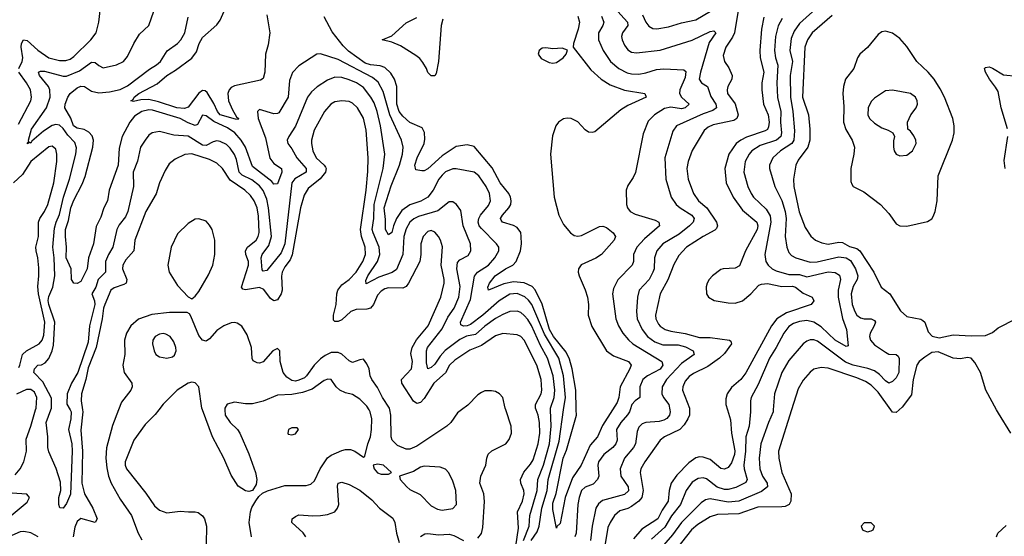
# Model space of a CAD drawing. Header units: inches. Extents: x 1682530 to 1839546, y 640742 to 791647.
# Tile 92 of 256: x 1721048 to 1726555, y 659293 to 662183. Entities that reach past the tile are written whole.
import ezdxf

# ---------------------------------------------------------------- set-up
doc = ezdxf.new("R2010")
doc.units = ezdxf.units.IN
doc.header["$MEASUREMENT"] = 0
doc.layers.add('B7625', color=7, linetype='Continuous')
doc.layers.add('B7626', color=7, linetype='Continuous')

msp = doc.modelspace()

# ---------------------------------------------------------------- linework, layer by layer
at = {"layer": 'B7625', "color": 5}
for points, elevation in [([(1721023.3, 659636.7), (1721049.9, 659670), (1721070.3, 659709.7), (1721085.3, 659770), (1721083.6, 659836.4), (1721110, 659908.7), (1721136.5, 660000)], 680), ([(1721329.4, 660000), (1721335, 659990), (1721334.1, 659950), (1721321.6, 659890), (1721339.3, 659810), (1721341.5, 659770), (1721331.2, 659528.8), (1721310, 659477), (1721290, 659449.6), (1721272.7, 659452.7), (1721266.9, 659470), (1721266.9, 659510), (1721278, 659550), (1721275.1, 659595), (1721252.3, 659672.2), (1721210, 659765.2), (1721205, 659790), (1721204.5, 659850), (1721194.9, 659930), (1721221.9, 660000)], 660), ([(1721399.7, 660000), (1721401.4, 659990), (1721390, 659886), (1721399.5, 659770), (1721396.1, 659590), (1721410.9, 659530.9), (1721457.2, 659450), (1721480.9, 659390), (1721470, 659369.9), (1721390, 659391.9), (1721370, 659375.5), (1721356.6, 659343.4), (1721347.7, 659290)], 680), ([(1721600, 660000), (1721567.4, 659912.6), (1721532.4, 659787.6), (1721529.3, 659730.7), (1721535.1, 659675.1), (1721544.8, 659630), (1721560.1, 659590), (1721610, 659500.9), (1721673.4, 659410), (1721710, 659310.3), (1721730, 659273.6)], 720), ([(1721825.9, 660000), (1721806, 659974), (1721750, 659918.9), (1721687.1, 659830), (1721637, 659710), (1721637.6, 659690), (1721645.3, 659670), (1721754.2, 659534.2), (1721802.7, 659462.7), (1721830, 659439.5), (1721870, 659424.9), (1721945.7, 659434.3), (1721991.1, 659428.9), (1722030, 659430.4), (1722046, 659426), (1722070, 659407.3), (1722081.6, 659390), (1722093.1, 659350), (1722090.3, 659249.6)], 740), ([(1722195.9, 660000), (1722197.6, 659970), (1722224.4, 659930), (1722266, 659890), (1722279.5, 659870), (1722330, 659753.4), (1722366, 659650), (1722373.4, 659610), (1722370, 659582), (1722350.4, 659549.6), (1722330, 659542.7), (1722310, 659547), (1722270, 659574), (1722230, 659635.1), (1722189.8, 659730), (1722126.2, 659850), (1722070, 660000)], 740), ([(1722344.5, 659290), (1722331.2, 659370), (1722338.3, 659430), (1722346, 659454), (1722367.9, 659492.1), (1722385.1, 659514.9), (1722406.6, 659533.4), (1722433.3, 659546.7), (1722530, 659576.2), (1722650, 659578), (1722675.7, 659584.3), (1722696.9, 659603.1), (1722728.6, 659670), (1722768.9, 659731.1), (1722790, 659745.9), (1722850, 659772.7), (1722870, 659779.3), (1722898.9, 659778.9), (1722923, 659770), (1722970, 659736), (1722978.6, 659741.4), (1722994.8, 659810), (1723009.9, 659850.1), (1723016.2, 659890), (1723017.3, 659950), (1723007.4, 659990), (1723001.7, 660000)], 740), ([(1723518.2, 660000), (1723496.2, 659983.8), (1723459.7, 659930), (1723436.5, 659910), (1723270, 659796.6), (1723230, 659780.8), (1723210, 659781.2), (1723161.3, 659801.3), (1723131, 659830), (1723125.5, 659850), (1723123.5, 659970), (1723118.7, 660000)], 720), ([(1723610, 659282.6), (1723630, 659308), (1723638.1, 659341.8), (1723646.8, 659486.8), (1723643.4, 659530), (1723622.3, 659590), (1723627.8, 659630), (1723655.4, 659690), (1723660.8, 659730), (1723668.4, 659751.6), (1723688.6, 659771.4), (1723766.5, 659810), (1723786, 659834), (1723798.8, 659870), (1723797.3, 659910), (1723766.8, 660000)], 720), ([(1723809.9, 659150), (1723837.5, 659337.5), (1723832.9, 659430), (1723860.5, 659490), (1723869.9, 659530), (1723868, 659550), (1723851.4, 659590), (1723849.9, 659610), (1723867.7, 659652.3), (1723904.2, 659695.8), (1723919, 659721), (1723947.6, 659810), (1723956.4, 659870), (1723955.3, 659930), (1723947.1, 659970), (1723936, 660000)], 680), ([(1723866.2, 659270), (1723898, 659350), (1723901, 659410), (1723941.3, 659550), (1723945.1, 659610), (1723978.5, 659690), (1724010.5, 659810), (1724019.6, 659910), (1724017, 660000)], 660), ([(1723909.5, 659270), (1723941.5, 659318.5), (1723953.7, 659350), (1723967.8, 659450), (1723997.4, 659550), (1724004.4, 659610), (1724064.4, 659824.4), (1724090.4, 660000)], 640), ([(1724363, 660000), (1724307.3, 659912.7), (1724279, 659850), (1724238.1, 659801.9), (1724187.7, 659690), (1724139.8, 659620.2), (1724099, 659510), (1724070, 659364), (1724053, 659347), (1724050, 659338), (1724030, 659442), (1724030, 659478.8), (1724048.4, 659531.6), (1724087.6, 659730), (1724105.7, 659774.3), (1724161.5, 659970), (1724160.7, 660000)], 620), ([(1724462.3, 660000), (1724459.2, 659990), (1724448.4, 659971.6), (1724410.1, 659930), (1724386.1, 659890), (1724388.9, 659830), (1724382.1, 659810), (1724365, 659790), (1724314.4, 659750), (1724285.7, 659710), (1724281.9, 659690), (1724286.8, 659630), (1724280.1, 659610), (1724256.3, 659583.7), (1724210, 659566.9), (1724189.6, 659550), (1724176.5, 659510), (1724170.1, 659470), (1724160.4, 659310), (1724153.4, 659290)], 640), ([(1724684.5, 660000), (1724686.4, 659990), (1724682.5, 659970), (1724667.8, 659952.2), (1724650, 659942.4), (1724625.2, 659934.8), (1724550, 659929.9), (1724530, 659922.1), (1724510, 659904), (1724501.5, 659878.5), (1724492.4, 659810), (1724481.9, 659790), (1724431.4, 659730), (1724405.9, 659670), (1724410.1, 659630), (1724451.4, 659570), (1724453.1, 659546.9), (1724430, 659527.5), (1724307.2, 659492.8), (1724285, 659475), (1724270.5, 659449.5), (1724249.2, 659350), (1724241, 659270)], 660), ([(1724793.6, 660000), (1724793.8, 659970), (1724785.8, 659950), (1724764, 659916), (1724739.5, 659890), (1724654.4, 659850), (1724629.7, 659830.3), (1724544.5, 659710), (1724522.7, 659670), (1724518.2, 659650), (1724536, 659550), (1724527.2, 659510), (1724510.3, 659489.7), (1724470, 659459.9), (1724450, 659447.7), (1724404.8, 659435.2), (1724375.3, 659410), (1724350.1, 659369.9), (1724338.4, 659341.6), (1724322.1, 659250)], 680), ([(1725006.2, 660000), (1725024.1, 659944.1), (1725030.1, 659869.9), (1725048.6, 659771.4), (1725046.2, 659750), (1725030, 659704.8), (1725010, 659678.4), (1724990, 659668.1), (1724970, 659671.5), (1724910, 659722.9), (1724870, 659736.4), (1724850, 659737.1), (1724830, 659731.7), (1724790, 659704.2), (1724724.3, 659635.7), (1724691.1, 659590), (1724679.7, 659550), (1724674.6, 659490), (1724640.8, 659439.2), (1724616.5, 659390), (1724527.2, 659332.8), (1724481.1, 659278.9)], 720), ([(1725135, 660000), (1725135, 659990), (1725127.6, 659910), (1725109.7, 659850), (1725108.2, 659770), (1725097.9, 659690), (1725099.4, 659670), (1725116.6, 659610), (1725110, 659593.3), (1725053.4, 659566.6), (1725010, 659554.5), (1724990, 659554), (1724948.4, 659568.4), (1724890, 659614.9), (1724870, 659620.8), (1724843.2, 659616.8), (1724810, 659596.1), (1724775.8, 659550), (1724744.6, 659470), (1724693.1, 659406.9), (1724656.2, 659343.8), (1724582.3, 659277.7)], 740), ([(1725262.3, 660000), (1725261.5, 659990), (1725235.4, 659930), (1725193.6, 659810), (1725184.6, 659730), (1725187.5, 659670), (1725201.7, 659630), (1725228.1, 659590), (1725230.1, 659569.9), (1725196.7, 659543.3), (1725070, 659489.2), (1725010, 659484.5), (1724910, 659502.2), (1724883.9, 659496.1), (1724859.4, 659480.6), (1724750, 659370.9), (1724699.4, 659300.6), (1724623.8, 659216.2)], 760), ([(1725364.3, 660000), (1725292.5, 659770), (1725294.4, 659730), (1725310.1, 659650), (1725362.2, 659530), (1725361, 659490), (1725351, 659470), (1725330, 659459.9), (1725310, 659457.3), (1725175.8, 659455.8), (1725070, 659419.4), (1724950, 659415), (1724910, 659402.2), (1724841.3, 659358.7), (1724805.8, 659330), (1724692.7, 659187.3)], 780), ([(1725966.3, 660000), (1725950, 659985.8), (1725930, 659986.8), (1725920.6, 660000)], 780), ([(1726591.6, 659870), (1726521.8, 659981.8), (1726511.9, 660000)], 780), ([(1722649.1, 659290), (1722633.2, 659313.2), (1722569.7, 659370), (1722571.5, 659390), (1722590, 659404.6), (1722610, 659412.1), (1722686.5, 659406.5), (1722731.1, 659408.9), (1722770, 659414.2), (1722809.9, 659430.1), (1722825.8, 659450), (1722833, 659470), (1722825.9, 659574.1), (1722830, 659590.3), (1722850, 659595), (1722890, 659582), (1722951.1, 659551.1), (1723016.5, 659496.5), (1723060.2, 659450), (1723134.5, 659394.5), (1723146.2, 659370), (1723154.8, 659310), (1723170, 659258.4)], 720), ([(1720999.9, 659410), (1721090, 659484.7), (1721103.5, 659510), (1721088.6, 659528.6), (1720950, 659538)], 680), ([(1726511.5, 659290), (1726518.4, 659310), (1726566.3, 659353.7)], 780), ([(1721151.4, 659290), (1721110, 659312.5), (1721070, 659320.3), (1721050, 659318.1), (1721003.3, 659296.7)], 680), ([(1723289.1, 659290.9), (1723313.5, 659306.5), (1723330, 659308.5), (1723390, 659300.9), (1723450, 659304.3), (1723476.9, 659296.9), (1723530, 659269.1)], 720)]:
    msp.add_lwpolyline(points, dxfattribs=dict(at, elevation=elevation))
for points, elevation in [([(1722599, 659899), (1722570, 659899), (1722552, 659890), (1722546.8, 659870), (1722550, 659864.7), (1722570, 659861), (1722590, 659866.8), (1722608, 659890)], 760), ([(1723050, 659696.2), (1723024.7, 659690), (1723031, 659670), (1723050, 659648.4), (1723070, 659640.5), (1723110, 659641), (1723128, 659650), (1723082, 659690)], 740), ([(1723310, 659684.7), (1723290, 659679.1), (1723250, 659656.3), (1723172, 659630), (1723176, 659610), (1723213.4, 659570), (1723230, 659555.5), (1723287.6, 659527.6), (1723350, 659463.7), (1723384.5, 659444.5), (1723410, 659438.5), (1723470, 659449.1), (1723491.1, 659470), (1723487, 659550), (1723470, 659601.6), (1723447.2, 659647.2), (1723428.8, 659668.8), (1723399.1, 659679.1)], 740), ([(1725810, 659368.7), (1725772, 659368), (1725754, 659350), (1725762, 659330), (1725770, 659326), (1725790, 659318), (1725810, 659322.8), (1725822, 659330), (1725828.7, 659350)], 820)]:
    msp.add_lwpolyline(points, close=True, dxfattribs=dict(at, elevation=elevation))
at = {"layer": 'B7626', "color": 5}
for points, elevation in [([(1721042.2, 661910), (1721062.5, 661950), (1721066.1, 661970), (1721056.3, 662030), (1721058, 662050), (1721069.5, 662070.5), (1721090, 662067.3), (1721150, 662013.3), (1721210, 661970.1), (1721270, 661953.9), (1721305.9, 661954.1), (1721330, 661962.9), (1721350, 661977.3), (1721446.2, 662070), (1721475, 662110), (1721491.1, 662168.9), (1721500.2, 662250)], 680), ([(1721221.9, 660000), (1721225.8, 660010), (1721226, 660066), (1721177.6, 660157.6), (1721127, 660210), (1721131.1, 660230), (1721149.7, 660250), (1721170, 660251.9), (1721190, 660263), (1721210, 660288.3), (1721229.1, 660330.9), (1721237.2, 660362.8), (1721244.6, 660490), (1721210, 660589.2), (1721207.8, 660612.2), (1721210, 660635.3), (1721232.9, 660687.1), (1721244.8, 660750), (1721241.4, 660850), (1721232.6, 660910), (1721243, 661017.1), (1721251, 661050), (1721270, 661093.8), (1721292.1, 661190), (1721326.7, 661290), (1721362.4, 661430), (1721366.4, 661466.4), (1721356.2, 661496.2), (1721317.2, 661537.2), (1721290, 661574.8), (1721270, 661592.9), (1721250, 661597.4), (1721229.1, 661590.9), (1721180.9, 661559.1), (1721116, 661504), (1721110, 661493), (1721104, 661496), (1721089, 661489), (1721098, 661502), (1721096.4, 661510), (1721114, 661570), (1721197.6, 661690), (1721219, 661750), (1721216.9, 661790), (1721208.9, 661810), (1721157.7, 661870), (1721153, 661890), (1721164.1, 661895.9), (1721185.7, 661894.3), (1721290, 661867.4), (1721310, 661866.8), (1721383, 661897), (1721450, 661945.3), (1721470, 661943.8), (1721490, 661926.7), (1721514.5, 661914.5), (1721589.2, 661930), (1721627.6, 661950), (1721650, 661978), (1721685.7, 662050), (1721717.7, 662102.3), (1721770, 662150.7), (1721798, 662230)], 660), ([(1722430.8, 662210), (1722447.5, 662110), (1722437.1, 662042.9), (1722421.9, 661990), (1722419.3, 661890), (1722410, 661854.5), (1722394.7, 661845.3), (1722250, 661813.7), (1722230, 661803.4), (1722219.8, 661790), (1722212.2, 661770), (1722215.5, 661730), (1722238, 661678), (1722260.3, 661640.3), (1722271.8, 661630), (1722270, 661625.6), (1722254.2, 661625.8), (1722170, 661651), (1722154.5, 661670), (1722134.2, 661714.2), (1722096.4, 661776.4), (1722085.2, 661785.2), (1722070, 661786.2), (1722050, 661772.8), (1721990, 661694.4), (1721970, 661687), (1721927.2, 661690), (1721823.9, 661723.9), (1721770, 661736.6), (1721725.1, 661734.9), (1721685.1, 661725.1), (1721668.5, 661728.5), (1721683.1, 661736.9), (1721688.9, 661750), (1721714, 661770), (1721816.2, 661823.8), (1721870, 661871), (1721919.4, 661900.6), (1722010, 661968.7), (1722036.9, 662003.1), (1722052.2, 662050), (1722070, 662083), (1722150, 662153.9), (1722170, 662181.3), (1722192.1, 662230)], 620), ([(1724375.4, 662250), (1724447.2, 662170), (1724448.6, 662150), (1724419, 662110), (1724414, 662090), (1724416.8, 662070), (1724430, 662040.9), (1724450, 662015.2), (1724470, 662001.7), (1724498, 661998), (1724630, 662013.3), (1724810, 662069.1), (1724910, 662116.8), (1724930, 662121.7), (1724940.9, 662110), (1724904.7, 662055.3), (1724855.5, 661890), (1724849.2, 661850), (1724861.8, 661830), (1724895.8, 661810), (1724914.3, 661754.3), (1724942.1, 661710), (1724946, 661690), (1724925.5, 661674.5), (1724870, 661657.1), (1724722, 661590), (1724701.4, 661558.6), (1724655.7, 661410), (1724662.5, 661290), (1724691.8, 661190), (1724719.3, 661150), (1724742.9, 661130), (1724807.8, 661090), (1724820.9, 661070), (1724814.4, 661050), (1724794.3, 661030), (1724736, 660984), (1724646, 660930), (1724610.9, 660890), (1724598.3, 660850), (1724596.4, 660790), (1724590.1, 660770), (1724568, 660730), (1724511.9, 660670), (1724503.3, 660630), (1724498.2, 660550), (1724501.8, 660510), (1724529.6, 660450), (1724559.5, 660410), (1724601.3, 660381.3), (1724644.7, 660364.7), (1724730, 660363.4), (1724772.1, 660352.1), (1724814.8, 660330), (1724821, 660310), (1724750, 660259.1), (1724665.2, 660170), (1724642.2, 660130), (1724640.1, 660090), (1724648.4, 660070), (1724678.6, 660030), (1724684.5, 660000)], 660), ([(1724531.8, 662210), (1724550, 662168.9), (1724566.2, 662146.2), (1724590, 662132.9), (1724611.8, 662131.8), (1724677.1, 662142.9), (1724750, 662165.3), (1724830, 662182.1), (1724912.1, 662230)], 680), ([(1725072.3, 662267.7), (1725045.9, 662110), (1725035.1, 662084.9), (1724998.4, 662030), (1724983, 661983), (1724989.3, 661950), (1725013.5, 661913.5), (1725033.1, 661870), (1725032, 661850), (1725009.5, 661810), (1725004.8, 661790), (1725006.8, 661770), (1725050, 661712.8), (1725067, 661650), (1725059.2, 661630), (1725041.7, 661618.3), (1724925.9, 661594.1), (1724898.8, 661581.2), (1724876.2, 661563.8), (1724808.5, 661451.5), (1724786.9, 661390), (1724778.9, 661350), (1724786.2, 661290), (1724817.4, 661210), (1724845.5, 661170), (1724890.6, 661130.6), (1724944.4, 661050), (1724950.6, 661029.4), (1724945.2, 661014.8), (1724935.3, 661004.7), (1724870, 660970.5), (1724776.8, 660910), (1724735.4, 660864.6), (1724706.6, 660813.4), (1724672.3, 660727.7), (1724630.1, 660650), (1724604.5, 660530), (1724606.4, 660510), (1724620.5, 660480.5), (1724630, 660468.1), (1724657.4, 660450), (1724690, 660440.6), (1724770, 660428), (1724850, 660404.7), (1724910, 660405), (1725017.3, 660390), (1725025.2, 660385.3), (1725028.4, 660370), (1724990, 660316.5), (1724961.6, 660290), (1724897.3, 660242.7), (1724815.8, 660204.2), (1724793.2, 660186.8), (1724770, 660160.3), (1724756.4, 660130), (1724755.3, 660110), (1724793.5, 660010), (1724793.6, 660000)], 680), ([(1725518.9, 662261.1), (1725410, 662161.6), (1725380.4, 662119.6), (1725362.6, 662077.4), (1725355.3, 662010), (1725370.4, 661950), (1725358, 661870), (1725359.3, 661750), (1725372.9, 661670), (1725381, 661561), (1725378.7, 661510), (1725367.5, 661490), (1725303.9, 661450), (1725259.8, 661410), (1725241.3, 661370), (1725242.2, 661350), (1725270.8, 661250), (1725311.6, 661171.6), (1725330.1, 661110.1), (1725334.6, 661070), (1725330.1, 660970), (1725338.8, 660910), (1725350, 660880.3), (1725364.2, 660864.2), (1725388.7, 660850), (1725470, 660826.6), (1725509.2, 660829.2), (1725630, 660856.2), (1725670, 660851.5), (1725695.4, 660835.4), (1725722.6, 660790), (1725735, 660750), (1725732.7, 660730), (1725709.2, 660690), (1725698.8, 660650), (1725705, 660590), (1725718.2, 660550), (1725730, 660529.5), (1725750, 660514.5), (1725771.2, 660508.8), (1725810.1, 660510.1), (1725830, 660499.3), (1725834.4, 660490), (1725827.3, 660470), (1725804.3, 660430), (1725800.2, 660410), (1725805.9, 660390), (1725830, 660363.7), (1725890, 660323.7), (1725910, 660312.8), (1725950, 660309.1), (1725960.7, 660300.7), (1725966.9, 660286.9), (1725965.2, 660210), (1725950, 660179.4), (1725930, 660158.2), (1725910, 660149.8), (1725890, 660162.2), (1725857.9, 660197.9), (1725830, 660218.3), (1725791.6, 660231.6), (1725710, 660249.7), (1725667.6, 660267.6), (1725510, 660384.4), (1725490, 660391.7), (1725470, 660391.3), (1725450, 660383.7), (1725430.6, 660369.4), (1725350, 660276.8), (1725310.8, 660210), (1725270.1, 660090), (1725262.3, 660000)], 760), ([(1724090.4, 660000), (1724100.8, 660070), (1724089.7, 660190), (1724062.9, 660290), (1723983.5, 660423.4), (1723913, 660590), (1723894.6, 660614.6), (1723872.8, 660632.8), (1723830, 660651.8), (1723790, 660648), (1723729.8, 660610.2), (1723638.1, 660530), (1723570, 660478.2), (1723550, 660470), (1723530, 660468.5), (1723515.4, 660475.4), (1723513.9, 660490), (1723570, 660618.6), (1723591.2, 660748.8), (1723608.8, 660770), (1723670, 660810.1), (1723705.8, 660850), (1723728, 660890), (1723727.6, 660910), (1723715.4, 660930), (1723630, 661015.8), (1723618.7, 661030), (1723612, 661050), (1723615.6, 661070), (1723626, 661090), (1723670, 661143.2), (1723680.9, 661170), (1723674.9, 661210), (1723657.3, 661250), (1723615.9, 661310), (1723590, 661329.9), (1723490, 661349.1), (1723470, 661348.5), (1723430, 661331.1), (1723410, 661314), (1723391.8, 661290), (1723360.5, 661230), (1723329.8, 661190.2), (1723292.4, 661167.6), (1723230, 661147.2), (1723185.3, 661114.7), (1723155.6, 661070), (1723138.8, 661030), (1723130, 660993.3), (1723110, 660979.8), (1723094.5, 661010), (1723094.8, 661065.2), (1723087, 661130), (1723126.3, 661253.7), (1723172, 661370), (1723188.8, 661430), (1723193.6, 661470), (1723183, 661510), (1723118.1, 661650), (1723080.9, 661780.9), (1723053.7, 661833.7), (1723020.6, 661860.6), (1722830, 661959.7), (1722730, 661992.1), (1722710, 661991), (1722610, 661925.1), (1722573.1, 661886.9), (1722556.9, 661843.1), (1722549.5, 661750), (1722497.1, 661662.9), (1722490, 661658), (1722470, 661656.8), (1722390, 661680.5), (1722377.1, 661670), (1722381.4, 661630), (1722422.3, 661522.3), (1722447.8, 661407.8), (1722470, 661378.3), (1722512.7, 661350), (1722513.4, 661330), (1722490, 661265.6), (1722470, 661263.1), (1722457.4, 661277.4), (1722350, 661361.1), (1722310, 661470.5), (1722286.1, 661510), (1722250.9, 661550.9), (1722210, 661578.4), (1722132.8, 661612.8), (1722090, 661645.7), (1722070, 661648.7), (1722042.4, 661597.6), (1722030, 661591.3), (1721990, 661605.2), (1721945, 661630), (1721790, 661676.6), (1721770, 661679.1), (1721730.2, 661670), (1721690, 661642.7), (1721663.7, 661610), (1721620.8, 661530), (1721604.4, 661464.4), (1721597.7, 661370), (1721547.5, 661230), (1721538.8, 661170), (1721519.1, 661130), (1721502.3, 661077.7), (1721474.8, 661025.2), (1721461.4, 660930), (1721433, 660850), (1721424.4, 660790), (1721390, 660719.2), (1721370, 660708), (1721350, 660709.1), (1721337.6, 660730), (1721335.9, 660790), (1721308, 660850), (1721309.9, 660910), (1721303.5, 660970), (1721304.8, 661010), (1721320.5, 661059.5), (1721333.3, 661130), (1721350, 661173.5), (1721397.6, 661262.4), (1721413.7, 661306.3), (1721456.4, 661470), (1721460.1, 661510), (1721453.3, 661533.3), (1721433.9, 661553.9), (1721408.3, 661568.3), (1721370, 661577.1), (1721349.5, 661590), (1721333, 661633), (1721299.9, 661690), (1721302.5, 661710), (1721317.5, 661750), (1721329.8, 661770), (1721370, 661802.5), (1721390, 661811.8), (1721410, 661809.5), (1721450, 661783.6), (1721490, 661773.7), (1721550, 661779.2), (1721610, 661791.9), (1721650, 661813.2), (1721773.7, 661906.3), (1721812.5, 661930), (1721834.7, 661950), (1721871.7, 662008.3), (1721930, 662049.4), (1721948.9, 662070), (1721971.4, 662110), (1721990, 662197)], 640), ([(1724160.7, 660000), (1724157.7, 660110), (1724138.9, 660230), (1724123.8, 660283.8), (1724103.7, 660323.7), (1724032.7, 660410), (1724010.8, 660450), (1723970.7, 660590.7), (1723931.2, 660671.2), (1723913.8, 660690), (1723870, 660710.2), (1723810, 660717.4), (1723755.1, 660704.9), (1723669.6, 660670), (1723666.6, 660686.6), (1723674.8, 660710), (1723706.7, 660750), (1723764.9, 660790), (1723805.2, 660810), (1723823.9, 660830), (1723849.5, 660890), (1723854.5, 660930), (1723853.4, 660970), (1723850, 660992), (1723830, 661020.4), (1723810, 661031.2), (1723748.6, 661050), (1723741, 661061), (1723737, 661070), (1723747.4, 661090), (1723783.6, 661130), (1723794.1, 661150), (1723796.7, 661170), (1723793.3, 661190), (1723784.2, 661210), (1723735.6, 661270), (1723690, 661355), (1723590, 661474.6), (1723550, 661482.7), (1723490, 661474), (1723410, 661421), (1723330, 661348.4), (1723310, 661338.2), (1723297.2, 661337.2), (1723263.7, 661343.7), (1723258.1, 661370), (1723271.7, 661410), (1723309.4, 661490), (1723314, 661513.9), (1723312.2, 661552.2), (1723298.4, 661578.4), (1723230, 661607.5), (1723190, 661643.4), (1723169.6, 661669.6), (1723156.8, 661710), (1723157, 661810), (1723143.6, 661850), (1723124.2, 661884.2), (1723090, 661916), (1723064.2, 661924.2), (1723010, 661930), (1722980.8, 661940.8), (1722886.9, 662006.9), (1722856.6, 662036.6), (1722795.6, 662115.6), (1722750, 662198.4)], 620), ([(1723414.1, 662185.9), (1723404.6, 662150), (1723390.3, 661950), (1723378, 661882), (1723370.4, 661869.6), (1723350, 661868.3), (1723330, 661887.6), (1723322.7, 661910), (1723303.1, 661943.1), (1723285.6, 661965.6), (1723263, 661983), (1723177.2, 662037.2), (1723130, 662056.9), (1723075.3, 662070), (1723130, 662093.4), (1723210, 662164.6), (1723270, 662195.8)], 580), ([(1724170, 662203.1), (1724179.8, 662170), (1724171.5, 662130), (1724144.9, 662050), (1724142.8, 662030), (1724242.3, 661902.3), (1724300.7, 661850), (1724350, 661818.9), (1724430, 661788.3), (1724544, 661770), (1724552.4, 661750), (1724450, 661703.6), (1724410, 661679.5), (1724264.9, 661555.1), (1724250, 661551.1), (1724230, 661554.2), (1724210, 661566.6), (1724170, 661612.3), (1724131.8, 661630), (1724110, 661631.9), (1724090, 661628.9), (1724060.7, 661610), (1724046.3, 661590), (1724027.2, 661532.8), (1724016.3, 661430), (1724037.3, 661190), (1724064, 661090), (1724090, 661036.5), (1724128.6, 660990), (1724150, 660976.3), (1724170, 660972.1), (1724190, 660976.2), (1724290, 661025.2), (1724310, 661027.9), (1724330, 661019.6), (1724367.2, 660990), (1724380.3, 660970), (1724372.6, 660950), (1724301.3, 660870), (1724270, 660849.8), (1724188.3, 660811.7), (1724174, 660790), (1724171.8, 660770), (1724176.3, 660750), (1724211.6, 660671.6), (1724223.3, 660630), (1724230.1, 660590), (1724228.1, 660530), (1724247.1, 660467.1), (1724330.1, 660330.1), (1724370, 660301.9), (1724453.1, 660270), (1724468.1, 660250), (1724461.4, 660230), (1724405.7, 660130), (1724398.2, 660070), (1724390, 660042.4), (1724363, 660000)], 620), ([(1724302.9, 662202.9), (1724314.6, 662170), (1724309, 662150), (1724284.5, 662110), (1724285.3, 662070), (1724311.9, 662010), (1724352.2, 661950), (1724398.4, 661910), (1724446, 661886), (1724470, 661879.8), (1724510, 661878.1), (1724550, 661885.1), (1724610, 661903.9), (1724650, 661909.1), (1724762.9, 661902.9), (1724773.6, 661893.6), (1724770, 661860.5), (1724740.6, 661790), (1724738.8, 661770), (1724748.9, 661748.9), (1724792.6, 661710), (1724770.2, 661690), (1724750, 661685.1), (1724690, 661693.5), (1724654.4, 661685.6), (1724598.6, 661650), (1724564, 661616), (1724535.8, 661544.2), (1724491.8, 661328.2), (1724479.5, 661300.5), (1724450, 661255.1), (1724440.9, 661230), (1724442.2, 661150), (1724446.9, 661130), (1724461.7, 661110), (1724490, 661095.6), (1724602.1, 661062.1), (1724623.6, 661050), (1724626.9, 661030), (1724543.5, 660956.5), (1724500.5, 660910), (1724481.3, 660870), (1724480.2, 660830), (1724474.3, 660810), (1724392.8, 660727.1), (1724370, 660679.5), (1724363.2, 660650), (1724381.7, 660510), (1724397, 660470), (1724421.6, 660430), (1724452.3, 660392.3), (1724477.6, 660370), (1724640.2, 660270), (1724645, 660250), (1724630, 660228.6), (1724559, 660190), (1724534.1, 660170), (1724516.4, 660130), (1724515.8, 660070), (1724490, 660050.8), (1724471.7, 660030), (1724462.3, 660000)], 640), ([(1725210, 662197.4), (1725196.6, 662130), (1725186.8, 662010), (1725190.1, 661970), (1725209.3, 661890), (1725198.7, 661830), (1725199.7, 661790), (1725208.8, 661710), (1725235, 661650), (1725239.3, 661610), (1725236.9, 661583.1), (1725231.1, 661568.9), (1725218.3, 661561.7), (1725113.2, 661526.8), (1725080.8, 661510), (1725056, 661490), (1725015.1, 661430), (1724992.5, 661350), (1724998.8, 661270), (1725038.6, 661190), (1725090, 661117.4), (1725170.6, 661050.6), (1725176.1, 661030), (1725172.9, 661010), (1725107.8, 660890), (1725074.5, 660805.5), (1725050, 660793.3), (1724983, 660790), (1724970, 660785), (1724922.7, 660750), (1724904.4, 660730), (1724893.8, 660710), (1724887.8, 660687.8), (1724889, 660650), (1724900.4, 660630), (1724932.9, 660612.9), (1725010, 660598.3), (1725050, 660597), (1725090, 660610.9), (1725137, 660650), (1725182.3, 660697.7), (1725196.3, 660703.7), (1725230, 660706.9), (1725310.8, 660690.8), (1725370, 660692.6), (1725387.1, 660687.1), (1725430, 660653.1), (1725480.5, 660630), (1725490.4, 660610), (1725474, 660590), (1725337.4, 660542.6), (1725282.5, 660510), (1725253.6, 660470), (1725110, 660207.2), (1725081.9, 660170), (1725030, 660125), (1725005.1, 660090), (1724998, 660062), (1724996.6, 660030), (1725006.2, 660000)], 720), ([(1725313.4, 662190), (1725290.8, 662149.2), (1725275, 662090), (1725269.7, 662010), (1725275, 661970), (1725288, 661928), (1725282.2, 661830), (1725287.1, 661747.1), (1725304.5, 661670), (1725303.4, 661610), (1725309.7, 661550), (1725304.9, 661530), (1725281, 661510), (1725190, 661479.9), (1725143.7, 661450), (1725127.5, 661430), (1725106.4, 661390), (1725098.8, 661330), (1725121.3, 661250), (1725138.5, 661210), (1725151.7, 661190), (1725223.3, 661123.3), (1725246.1, 661086.1), (1725249.3, 661050), (1725215, 660870), (1725221.6, 660830), (1725234.6, 660810), (1725256.6, 660790), (1725278.3, 660778.3), (1725350, 660758.5), (1725410, 660757.3), (1725450, 660744.4), (1725570, 660771.8), (1725610, 660768), (1725633.6, 660753.6), (1725639.1, 660730), (1725626.6, 660670), (1725626.1, 660630), (1725650.7, 660510.7), (1725672.5, 660450), (1725682, 660358), (1725670, 660354.7), (1725610, 660389.5), (1725530, 660465.5), (1725490, 660491.5), (1725450, 660499.5), (1725410, 660495), (1725376.8, 660483.2), (1725350, 660465.9), (1725322, 660430), (1725279.9, 660350), (1725241, 660290), (1725178.5, 660141.5), (1725139.8, 660070), (1725135, 660050), (1725135, 660000)], 740), ([(1725593, 662207), (1725480.1, 662110), (1725454.4, 662070), (1725439.2, 662030), (1725426.2, 661750), (1725459.9, 661650), (1725466.8, 661570), (1725466.6, 661510), (1725455.5, 661470), (1725401.9, 661398.1), (1725388.6, 661370), (1725376.4, 661290), (1725377.4, 661250), (1725408.3, 661108.3), (1725441.3, 661021.3), (1725472.2, 660972.2), (1725499.6, 660950), (1725534.3, 660934.3), (1725570, 660928), (1725630, 660938.4), (1725650, 660937.1), (1725690, 660914.3), (1725730, 660902.1), (1725746.9, 660890), (1725825.9, 660770), (1725866.8, 660686.8), (1725914.7, 660650), (1725973.9, 660553.9), (1726010, 660521.8), (1726087.4, 660507.4), (1726100, 660500), (1726110.3, 660490), (1726130, 660436.3), (1726151.7, 660411.7), (1726190, 660403.1), (1726270, 660419.6), (1726370, 660414), (1726450, 660417), (1726490, 660433.4), (1726521.3, 660458.7), (1726620.5, 660510)], 780), ([(1721041.5, 661598.5), (1721109.2, 661730), (1721113.3, 661750), (1721107.3, 661790), (1721086.6, 661830), (1721043.4, 661890)], 680), ([(1726573.4, 661573.4), (1726537.9, 661690), (1726520.6, 661780.6), (1726506.5, 661806.5), (1726472.7, 661850), (1726449.8, 661890), (1726444, 661910), (1726450, 661916), (1726470, 661918.5), (1726490, 661911.5), (1726550, 661874.1), (1726627.2, 661867.2)], 780), ([(1724017, 660000), (1724016.7, 660010), (1724037.8, 660070), (1724040.6, 660110), (1724032.1, 660190), (1723999.3, 660290), (1723960.7, 660360.7), (1723910, 660472.8), (1723890, 660505.2), (1723870, 660528.7), (1723850, 660544.4), (1723830, 660552.9), (1723790, 660549.9), (1723750, 660533.2), (1723710, 660510.8), (1723650, 660467.9), (1723598.1, 660421.9), (1723547.6, 660412.4), (1723510, 660393.5), (1723427.8, 660332.2), (1723399.5, 660300.5), (1723370, 660255), (1723350, 660236.8), (1723329.9, 660229.9), (1723323.2, 660263.2), (1723323.4, 660330), (1723328.4, 660350), (1723410, 660454.5), (1723441.7, 660518.3), (1723477.4, 660570), (1723504, 660630), (1723511.4, 660690), (1723492.5, 660790), (1723496.1, 660823.9), (1723510, 660840.4), (1723556, 660864), (1723570.6, 660890), (1723569.9, 660930), (1723527.9, 661030), (1723514.8, 661114.8), (1723491.6, 661150), (1723470, 661164.4), (1723450, 661164.5), (1723385.8, 661114.2), (1723278.1, 661081.9), (1723251.5, 661068.5), (1723230.8, 661050), (1723210, 661012.8), (1723196.2, 660970), (1723191.3, 660868.7), (1723154.8, 660785.2), (1723132, 660768), (1723056.5, 660743.5), (1722985, 660705), (1722984, 660724), (1722994.3, 660750), (1723048.7, 660830), (1723061.7, 660870), (1723059.1, 660910), (1723024.1, 660990), (1723019.8, 661010), (1723028, 661070), (1723029.7, 661150), (1723080.1, 661350), (1723089.9, 661430), (1723066.8, 661590), (1723047.7, 661670), (1723030, 661718), (1723012.7, 661750), (1722970, 661803.6), (1722931.4, 661830), (1722890, 661847), (1722850, 661859.6), (1722810, 661860.9), (1722770, 661844.5), (1722712, 661808), (1722679.9, 661780.1), (1722658.1, 661750), (1722590, 661587.2), (1722552.9, 661530), (1722544.7, 661510), (1722548, 661490), (1722570, 661460.7), (1722597.5, 661410), (1722650.1, 661350), (1722650.8, 661330), (1722587.2, 661292.8), (1722570.1, 661270), (1722530.6, 660929.4), (1722510, 660877.9), (1722430, 660780.5), (1722410, 660776.4), (1722404.1, 660784.1), (1722398.5, 660850), (1722404.3, 660870), (1722440.4, 660919.6), (1722455.6, 660970), (1722439.3, 661130), (1722430, 661178.8), (1722410, 661227.3), (1722390, 661254), (1722346.5, 661286.5), (1722293, 661313), (1722274.9, 661330), (1722260.8, 661400.8), (1722248.8, 661428.8), (1722225, 661465), (1722204, 661484), (1722170, 661501.2), (1722150, 661504.5), (1722130, 661499.6), (1722090, 661479.3), (1722070, 661480.7), (1721990, 661531.1), (1721910, 661537.9), (1721830, 661557), (1721789.5, 661550.5), (1721770, 661537.2), (1721749.2, 661510), (1721724.2, 661470), (1721707.6, 661392.4), (1721683, 661330), (1721683.7, 661250), (1721652.9, 661110), (1721639, 661081), (1721604.6, 661035.4), (1721591.7, 661010), (1721569.4, 660910), (1721543.6, 660870), (1721527.9, 660830), (1721527, 660770), (1721486.7, 660730), (1721473.9, 660686.1), (1721451.9, 660650), (1721466.4, 660610), (1721468.1, 660590), (1721438.3, 660470), (1721430, 660379.8), (1721373, 660210), (1721336.9, 660150), (1721314.1, 660090), (1721311.6, 660031.6), (1721329.4, 660000)], 660), ([(1723936, 660000), (1723932.3, 660010), (1723932.1, 660030), (1723964.2, 660090), (1723968, 660110), (1723964.3, 660170), (1723941, 660250), (1723870, 660390.8), (1723850, 660410.7), (1723830, 660420.2), (1723750, 660428), (1723710, 660414.2), (1723630, 660360.9), (1723565.4, 660334.6), (1723480.9, 660279.1), (1723452.6, 660250), (1723430, 660206.9), (1723364.4, 660150), (1723310, 660064.1), (1723290, 660041.9), (1723270, 660035.4), (1723250, 660048.7), (1723185.6, 660150), (1723183, 660170), (1723238.5, 660230), (1723244.2, 660270), (1723235.7, 660315.7), (1723242.9, 660350), (1723267.9, 660392.1), (1723331.9, 660470), (1723404.3, 660630), (1723422, 660710), (1723422, 660730), (1723406.1, 660810), (1723413.1, 660913.1), (1723401.6, 660950), (1723389.8, 660970), (1723370, 660994), (1723350, 661003.4), (1723330, 660998.3), (1723304.8, 660970), (1723291.1, 660930), (1723292, 660870), (1723285, 660830), (1723222.8, 660710), (1723208.7, 660691.3), (1723190, 660680.2), (1723110, 660683.9), (1723090, 660677), (1723070, 660663.4), (1723050, 660641.8), (1723026.3, 660590), (1723010, 660569.9), (1722990, 660563.8), (1722930, 660562), (1722900.6, 660550), (1722850, 660503.9), (1722830, 660494), (1722810, 660494), (1722802.8, 660502.8), (1722803.6, 660530), (1722817.8, 660590), (1722822, 660650), (1722827.9, 660670), (1722850, 660699.6), (1722890.5, 660730), (1722930, 660771.3), (1722967.4, 660830), (1722981.5, 660870), (1722980.3, 660910), (1722960.1, 660970), (1722954, 661010), (1722985, 661230), (1722994.5, 661334.6), (1722996.3, 661410), (1722984.8, 661564.9), (1722970, 661632.2), (1722936.8, 661690), (1722910, 661716.5), (1722890, 661725), (1722850, 661729.9), (1722810, 661723), (1722788.8, 661711.2), (1722752.3, 661670), (1722695, 661565), (1722680.1, 661510), (1722679.3, 661490), (1722687.3, 661450), (1722706.6, 661410), (1722751.3, 661370), (1722758.3, 661358.3), (1722762, 661350), (1722758.3, 661330), (1722727.8, 661292.2), (1722660.7, 661239.3), (1722639.1, 661200.9), (1722619.3, 661130), (1722571.6, 660868.4), (1722560.8, 660839.2), (1722530, 660801), (1722515.1, 660770), (1722511.9, 660748.1), (1722515.6, 660670), (1722510.9, 660649.1), (1722490, 660616.1), (1722470, 660610.5), (1722450, 660623.6), (1722413.5, 660673.5), (1722390, 660685.4), (1722310, 660671.6), (1722295.4, 660675.4), (1722287.5, 660687.5), (1722328.2, 660810), (1722327.2, 660830), (1722313, 660870), (1722311.1, 660890), (1722321.3, 660910), (1722369.6, 660950.4), (1722381.7, 660970), (1722387.8, 660992.2), (1722383.8, 661083.8), (1722375.9, 661130), (1722359.4, 661170), (1722339, 661199), (1722307.4, 661230), (1722225.2, 661285.2), (1722181.6, 661350), (1722150, 661380.8), (1722110, 661401.3), (1722010, 661432.2), (1721971.1, 661428.9), (1721916.6, 661403.4), (1721884.1, 661375.9), (1721861.2, 661338.8), (1721829.3, 661270), (1721810.5, 661209.5), (1721753.1, 661110), (1721692.5, 660950), (1721686, 660890), (1721640.5, 660839.5), (1721624.5, 660810), (1721622.1, 660790), (1721646.2, 660730), (1721644.1, 660710), (1721630, 660701), (1721576.1, 660683.9), (1721557.9, 660670), (1721523.5, 660590), (1721516.3, 660570), (1721508.5, 660510), (1721475.4, 660350), (1721430, 660235), (1721417.1, 660170), (1721393.6, 660090), (1721390.8, 660050), (1721399.7, 660000)], 680), ([(1726560.2, 661350), (1726554.7, 661394.7), (1726575.3, 661530)], 780), ([(1721042.1, 660237.9), (1721049.2, 660250), (1721063.5, 660310), (1721086.5, 660330), (1721156.1, 660370), (1721172.8, 660390), (1721182.7, 660417.3), (1721188.4, 660490), (1721153.1, 660650), (1721149.9, 660690.1), (1721155.6, 660750), (1721154.2, 660794.2), (1721149.9, 660849.9), (1721139, 660890), (1721138.8, 660910), (1721152.7, 660970), (1721153.1, 661050), (1721159.5, 661070), (1721186.1, 661110), (1721204.4, 661150), (1721237.9, 661270), (1721255.3, 661390), (1721256, 661430), (1721250, 661459.5), (1721230, 661476.1), (1721210, 661471.4), (1721110, 661389.2), (1721063.1, 661316.9), (1721012.3, 661270)], 680), ([(1723118.7, 660000), (1723117.1, 660010), (1723077, 660070), (1723050, 660125.8), (1723016.5, 660170), (1723008.4, 660190), (1723002.3, 660230), (1722990, 660256.9), (1722970, 660283.5), (1722950, 660280.9), (1722910, 660265), (1722890, 660274.1), (1722850, 660311.7), (1722830, 660320.6), (1722790, 660320.6), (1722755.5, 660304.5), (1722730, 660285.4), (1722695.1, 660250), (1722652.2, 660190), (1722639.9, 660180.1), (1722610, 660165.6), (1722590, 660161.7), (1722570, 660164), (1722542.6, 660182.6), (1722522.1, 660210), (1722504.2, 660270), (1722503.7, 660330), (1722490, 660343.7), (1722463.1, 660330), (1722410, 660269.7), (1722390, 660262.2), (1722376.7, 660263.3), (1722354.2, 660274.2), (1722347.4, 660287.4), (1722344.6, 660350), (1722320.3, 660420.3), (1722290, 660468.6), (1722265.1, 660485.1), (1722250, 660488.9), (1722230, 660486.6), (1722188.9, 660470), (1722150, 660444.1), (1722110, 660398), (1722090, 660383.8), (1722070, 660389.8), (1722050, 660416.8), (1722005.2, 660525.2), (1721997.4, 660537.4), (1721985.3, 660545.3), (1721885.5, 660545.5), (1721786.2, 660533.8), (1721713.1, 660506.9), (1721670, 660470.6), (1721645.1, 660430), (1721633.4, 660390), (1721636.4, 660310), (1721624.6, 660250), (1721631.9, 660210), (1721674.2, 660150), (1721676.9, 660130), (1721669.2, 660110), (1721616.3, 660043.7), (1721600, 660000)], 720), ([(1726511.9, 660000), (1726452.1, 660110), (1726421.2, 660210), (1726390, 660266), (1726369.7, 660289.7), (1726350, 660293.6), (1726310, 660286), (1726270, 660289.8), (1726184.8, 660324.8), (1726150, 660320.7), (1726110, 660296), (1726079.1, 660270), (1726066.3, 660250), (1726046.2, 660170), (1726035.7, 660084.3), (1725984.4, 660015.6), (1725966.3, 660000)], 780), ([(1725920.6, 660000), (1725850, 660099.3), (1725810, 660137.7), (1725778.1, 660158.1), (1725730, 660179), (1725570, 660232.9), (1725530, 660238), (1725490, 660227.8), (1725470, 660211.9), (1725430, 660166.4), (1725401.4, 660118.6), (1725364.3, 660000)], 780), ([(1722070, 660000), (1722066.2, 660010), (1722049.6, 660129.6), (1722030, 660152), (1722010, 660154.5), (1721990, 660149.4), (1721928.2, 660110), (1721850, 660031.6), (1721825.9, 660000)], 740), ([(1723001.7, 660000), (1722990, 660020.3), (1722950, 660060.3), (1722910, 660086), (1722870, 660096.2), (1722838.9, 660110), (1722818, 660130), (1722790, 660169.6), (1722772.2, 660172.2), (1722750, 660164.2), (1722683.6, 660116.4), (1722630, 660096.9), (1722570, 660085.9), (1722490, 660082.3), (1722410, 660049), (1722350, 660034.6), (1722310, 660034.8), (1722250, 660043.9), (1722208.3, 660031.7), (1722195.3, 660010), (1722195.9, 660000)], 740), ([(1721136.5, 660000), (1721139.5, 660010), (1721143.8, 660070), (1721130, 660098.7), (1721110, 660113.9), (1721085.3, 660114.7), (1721030, 660089)], 680), ([(1723766.8, 660000), (1723763.4, 660010), (1723750, 660069.4), (1723731.6, 660090), (1723710, 660102.2), (1723687.6, 660107.6), (1723650, 660106.4), (1723630, 660098.2), (1723610, 660083.5), (1723553.8, 660026.2), (1723518.2, 660000)], 720)]:
    msp.add_lwpolyline(points, dxfattribs=dict(at, elevation=elevation))
for points, elevation in [([(1725890, 662119.7), (1725870, 662115.1), (1725850, 662099.6), (1725790, 662027.2), (1725746.7, 661990), (1725733.4, 661970), (1725712.9, 661910), (1725667.6, 661850), (1725656.3, 661810), (1725651.6, 661770), (1725656.9, 661696.9), (1725656.4, 661610), (1725668.4, 661568.4), (1725705, 661510), (1725716.6, 661470), (1725712.8, 661430), (1725695.8, 661350), (1725697.3, 661277.3), (1725702.3, 661262.3), (1725710.6, 661250), (1725770, 661220.3), (1725863.1, 661150), (1725910, 661098.4), (1725950, 661041.6), (1725970, 661030.4), (1726010, 661027.4), (1726126.1, 661053.9), (1726150, 661068.7), (1726157.6, 661082.4), (1726168.4, 661110), (1726179.8, 661170), (1726185.6, 661310), (1726265.2, 661510), (1726274.8, 661550), (1726275.3, 661590), (1726266.4, 661630), (1726220.7, 661750), (1726196.8, 661796.8), (1726162, 661850), (1726129.4, 661889.4), (1726065.5, 661950), (1726010, 662034), (1725970, 662077.6), (1725930, 662107.8)], 820), ([(1723990, 662026), (1723970, 662024.5), (1723953.4, 662010), (1723947.3, 661990), (1723965.1, 661965.1), (1724010, 661943.2), (1724030, 661940.3), (1724050, 661944), (1724087.6, 661970), (1724104.5, 661990), (1724112.7, 662012.7), (1724082.9, 662022.9), (1724030, 662021)], 620), ([(1725930, 661789.5), (1725890, 661785.6), (1725830, 661744.2), (1725810, 661725.1), (1725794, 661690), (1725791.7, 661650), (1725801.1, 661630), (1725830, 661603.6), (1725870, 661578.4), (1725905.5, 661565.5), (1725932, 661550), (1725941, 661530), (1725935.3, 661504.7), (1725934.8, 661470), (1725938.8, 661450), (1725950.6, 661430.6), (1725970, 661420.7), (1726010, 661426), (1726042, 661450), (1726061.6, 661490), (1726059.6, 661510), (1726050, 661533.2), (1726030, 661559), (1726015.3, 661570), (1726014, 661610), (1726032, 661650), (1726062, 661690), (1726069.5, 661710), (1726067.3, 661730), (1726058.4, 661750), (1726030, 661769.6)], 840), ([(1722050, 661069.7), (1722030, 661066.6), (1721990, 661043.1), (1721930, 660984.7), (1721895.7, 660910), (1721877.1, 660810), (1721882.9, 660770), (1721930, 660696), (1721990, 660632.7), (1722010, 660622), (1722030, 660635.5), (1722050, 660663.1), (1722103.4, 660756.6), (1722127.6, 660810), (1722139.5, 660870), (1722139.4, 660950), (1722124.4, 661010), (1722110, 661034), (1722090, 661055.1)], 720), ([(1721850, 660427.1), (1721830, 660423.1), (1721805.3, 660410), (1721792, 660390), (1721790.3, 660370), (1721800.3, 660330), (1721810, 660310.6), (1721830, 660296.4), (1721870, 660288.7), (1721902.4, 660297.6), (1721913.7, 660306.3), (1721922.4, 660330), (1721921.1, 660350), (1721910, 660380.9), (1721889.6, 660410), (1721864.8, 660424.7)], 740)]:
    msp.add_lwpolyline(points, close=True, dxfattribs=dict(at, elevation=elevation))

doc.saveas('drawing.dxf')
